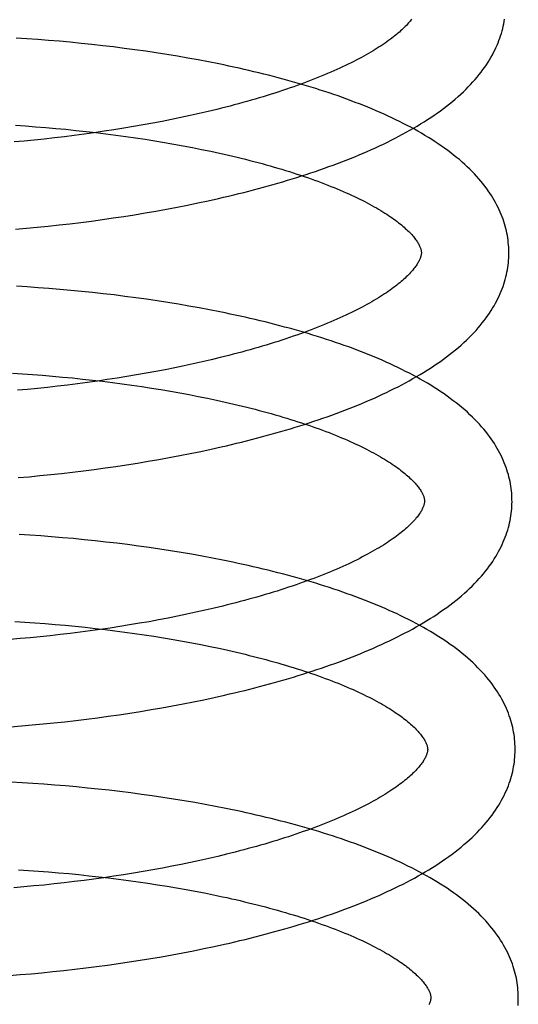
# Model space of a CAD drawing. Header units: inches. Extents: x 0 to 200, y 0 to 129.
# Tile 26 of 94: x 27.18 to 27.294, y 50.24 to 50.465. Entities that reach past the tile are written whole.
import ezdxf

# ---------------------------------------------------------------- set-up
doc = ezdxf.new("R2010")
doc.units = ezdxf.units.IN
doc.header["$LTSCALE"] = 11
doc.header["$MEASUREMENT"] = 0
doc.linetypes.add('HIDDEN', pattern=[0.2, 0.1, -0.1])
doc.layers.add('DEFAULT_2', color=8, linetype='HIDDEN')

msp = doc.modelspace()

# ---------------------------------------------------------------- linework, layer by layer
at = {"layer": 'DEFAULT_2', "color": 8, "linetype": 'HIDDEN'}
for p, q in [((27.18204, 50.46039), (27.17957, 50.46055)), ((27.18451, 50.46022), (27.18204, 50.46039)), ((27.18699, 50.46003), (27.18451, 50.46022)), ((27.18946, 50.45982), (27.18699, 50.46003)), ((27.19194, 50.45959), (27.18946, 50.45982)), ((27.19442, 50.45935), (27.19194, 50.45959)), ((27.19689, 50.45909), (27.19442, 50.45935)), ((27.19936, 50.45881), (27.19689, 50.45909)), ((27.20183, 50.45852), (27.19936, 50.45881)), ((27.20428, 50.45821), (27.20183, 50.45852)), ((27.20673, 50.45788), (27.20428, 50.45821)), ((27.20918, 50.45754), (27.20673, 50.45788)), ((27.21161, 50.45717), (27.20918, 50.45754)), ((27.21402, 50.45679), (27.21161, 50.45717)), ((27.21643, 50.4564), (27.21402, 50.45679)), ((27.21882, 50.45598), (27.21643, 50.4564)), ((27.22119, 50.45555), (27.21882, 50.45598)), ((27.22355, 50.4551), (27.22119, 50.45555)), ((27.21933, 50.44283), (27.21723, 50.44238)), ((27.22141, 50.4433), (27.21933, 50.44283)), ((27.22346, 50.44377), (27.22141, 50.4433)), ((27.22548, 50.44426), (27.22346, 50.44377)), ((27.17942, 50.44061), (27.18173, 50.44046)), ((27.18173, 50.44046), (27.18403, 50.44029)), ((27.20638, 50.4403), (27.20416, 50.43993)), ((27.20859, 50.44069), (27.20638, 50.4403)), ((27.21078, 50.44109), (27.20859, 50.44069)), ((27.21295, 50.44151), (27.21078, 50.44109)), ((27.2151, 50.44193), (27.21295, 50.44151)), ((27.21723, 50.44238), (27.2151, 50.44193)), ((27.18403, 50.44029), (27.18634, 50.4401)), ((27.18634, 50.4401), (27.18865, 50.4399)), ((27.18865, 50.4399), (27.19095, 50.43969)), ((27.19287, 50.43828), (27.19059, 50.438)), ((27.19095, 50.43969), (27.19325, 50.43945)), ((27.19515, 50.43858), (27.19287, 50.43828)), ((27.19325, 50.43945), (27.19554, 50.43921)), ((27.19741, 50.4389), (27.19515, 50.43858)), ((27.19554, 50.43921), (27.19782, 50.43895)), ((27.19967, 50.43923), (27.19741, 50.4389)), ((27.19782, 50.43895), (27.2001, 50.43867)), ((27.20192, 50.43957), (27.19967, 50.43923)), ((27.2001, 50.43867), (27.20236, 50.43838)), ((27.20416, 50.43993), (27.20192, 50.43957)), ((27.20236, 50.43838), (27.20462, 50.43807)), ((27.20462, 50.43807), (27.20685, 50.43775)), ((27.18142, 50.437), (27.17914, 50.43679)), ((27.18372, 50.43723), (27.18142, 50.437)), ((27.18601, 50.43747), (27.18372, 50.43723)), ((27.1883, 50.43772), (27.18601, 50.43747)), ((27.19059, 50.438), (27.1883, 50.43772)), ((27.20685, 50.43775), (27.20908, 50.43742)), ((27.20908, 50.43742), (27.21128, 50.43707)), ((27.21128, 50.43707), (27.21347, 50.4367)), ((27.21347, 50.4367), (27.21563, 50.43632)), ((27.21563, 50.43632), (27.21777, 50.43593)), ((27.21777, 50.43593), (27.21989, 50.43553)), ((27.21989, 50.43553), (27.22198, 50.43511)), ((27.21636, 50.42189), (27.21875, 50.42236)), ((27.21875, 50.42236), (27.22113, 50.42285)), ((27.22113, 50.42285), (27.22349, 50.42336)), ((27.22349, 50.42336), (27.22583, 50.42388)), ((27.20421, 50.41978), (27.20666, 50.42016)), ((27.20666, 50.42016), (27.2091, 50.42057)), ((27.2091, 50.42057), (27.21153, 50.42099)), ((27.21153, 50.42099), (27.21395, 50.42143)), ((27.21395, 50.42143), (27.21636, 50.42189)), ((27.18689, 50.41754), (27.18937, 50.41781)), ((27.18937, 50.41781), (27.19185, 50.41809)), ((27.19185, 50.41809), (27.19433, 50.4184)), ((27.19433, 50.4184), (27.19681, 50.41872)), ((27.19681, 50.41872), (27.19928, 50.41905)), ((27.19928, 50.41905), (27.20175, 50.41941)), ((27.20175, 50.41941), (27.20421, 50.41978)), ((27.17946, 50.41684), (27.18193, 50.41706)), ((27.18193, 50.41706), (27.18441, 50.41729)), ((27.18441, 50.41729), (27.18689, 50.41754)), ((27.18211, 50.40365), (27.17964, 50.4038)), ((27.1846, 50.40347), (27.18211, 50.40365)), ((27.18708, 50.40329), (27.1846, 50.40347)), ((27.18957, 50.40308), (27.18708, 50.40329)), ((27.19205, 50.40286), (27.18957, 50.40308)), ((27.19454, 50.40262), (27.19205, 50.40286)), ((27.19702, 50.40236), (27.19454, 50.40262)), ((27.1995, 50.40209), (27.19702, 50.40236)), ((27.20198, 50.4018), (27.1995, 50.40209)), ((27.20445, 50.40149), (27.20198, 50.4018)), ((27.20691, 50.40116), (27.20445, 50.40149)), ((27.20936, 50.40082), (27.20691, 50.40116)), ((27.2118, 50.40046), (27.20936, 50.40082)), ((27.21423, 50.40008), (27.2118, 50.40046)), ((27.21665, 50.39969), (27.21423, 50.40008)), ((27.21905, 50.39928), (27.21665, 50.39969)), ((27.22144, 50.39885), (27.21905, 50.39928)), ((27.22381, 50.3984), (27.22144, 50.39885)), ((27.22213, 50.38651), (27.22005, 50.38604)), ((27.22418, 50.38698), (27.22213, 50.38651)), ((27.2262, 50.38747), (27.22418, 50.38698)), ((27.2115, 50.3843), (27.20931, 50.3839)), ((27.21367, 50.38472), (27.2115, 50.3843)), ((27.21582, 50.38514), (27.21367, 50.38472)), ((27.21795, 50.38559), (27.21582, 50.38514)), ((27.22005, 50.38604), (27.21795, 50.38559)), ((27.1787, 50.38391), (27.18099, 50.38377)), ((27.18099, 50.38377), (27.18328, 50.38361)), ((27.18328, 50.38361), (27.18558, 50.38343)), ((27.18558, 50.38343), (27.18788, 50.38324)), ((27.18788, 50.38324), (27.19017, 50.38304)), ((27.19017, 50.38304), (27.19246, 50.38282)), ((27.19246, 50.38282), (27.19475, 50.38258)), ((27.19587, 50.38179), (27.19359, 50.38149)), ((27.19475, 50.38258), (27.19703, 50.38233)), ((27.19814, 50.38211), (27.19587, 50.38179)), ((27.19703, 50.38233), (27.1993, 50.38207)), ((27.2004, 50.38244), (27.19814, 50.38211)), ((27.1993, 50.38207), (27.20156, 50.38179)), ((27.20265, 50.38278), (27.2004, 50.38244)), ((27.20156, 50.38179), (27.20381, 50.38149)), ((27.20488, 50.38314), (27.20265, 50.38278)), ((27.2071, 50.38351), (27.20488, 50.38314)), ((27.20931, 50.3839), (27.2071, 50.38351)), ((27.18215, 50.38021), (27.17986, 50.38)), ((27.18444, 50.38044), (27.18215, 50.38021)), ((27.18673, 50.38068), (27.18444, 50.38044)), ((27.18902, 50.38093), (27.18673, 50.38068)), ((27.19131, 50.3812), (27.18902, 50.38093)), ((27.19359, 50.38149), (27.19131, 50.3812)), ((27.20381, 50.38149), (27.20605, 50.38118)), ((27.20605, 50.38118), (27.20827, 50.38086)), ((27.20827, 50.38086), (27.21048, 50.38052)), ((27.21048, 50.38052), (27.21267, 50.38017)), ((27.21267, 50.38017), (27.21484, 50.3798)), ((27.21484, 50.3798), (27.21699, 50.37942)), ((27.21699, 50.37942), (27.21911, 50.37903)), ((27.21911, 50.37903), (27.22121, 50.37862)), ((27.22121, 50.37862), (27.22329, 50.3782)), ((27.21938, 50.36555), (27.22176, 50.36604)), ((27.22176, 50.36604), (27.22412, 50.36655)), ((27.22412, 50.36655), (27.22647, 50.36707)), ((27.20728, 50.36336), (27.20972, 50.36376)), ((27.20972, 50.36376), (27.21216, 50.36418)), ((27.21216, 50.36418), (27.21458, 50.36462)), ((27.21458, 50.36462), (27.21699, 50.36508)), ((27.21699, 50.36508), (27.21938, 50.36555)), ((27.19246, 50.36129), (27.19494, 50.36159)), ((27.19494, 50.36159), (27.19742, 50.36191)), ((27.19742, 50.36191), (27.19989, 50.36225)), ((27.19989, 50.36225), (27.20236, 50.3626)), ((27.20236, 50.3626), (27.20482, 50.36297)), ((27.20482, 50.36297), (27.20728, 50.36336)), ((27.18006, 50.36004), (27.18253, 50.36025)), ((27.18253, 50.36025), (27.18501, 50.36049)), ((27.18501, 50.36049), (27.18749, 50.36074)), ((27.18749, 50.36074), (27.18997, 50.361)), ((27.18997, 50.361), (27.19246, 50.36129)), ((27.18271, 50.34686), (27.18023, 50.34702)), ((27.18519, 50.34669), (27.18271, 50.34686)), ((27.18768, 50.3465), (27.18519, 50.34669)), ((27.19017, 50.3463), (27.18768, 50.3465)), ((27.19265, 50.34608), (27.19017, 50.3463)), ((27.19514, 50.34584), (27.19265, 50.34608)), ((27.19763, 50.34558), (27.19514, 50.34584)), ((27.20011, 50.34531), (27.19763, 50.34558)), ((27.20259, 50.34502), (27.20011, 50.34531)), ((27.20506, 50.34471), (27.20259, 50.34502)), ((27.20752, 50.34439), (27.20506, 50.34471)), ((27.20998, 50.34404), (27.20752, 50.34439)), ((27.21242, 50.34369), (27.20998, 50.34404)), ((27.21486, 50.34331), (27.21242, 50.34369)), ((27.21727, 50.34291), (27.21486, 50.34331)), ((27.21968, 50.3425), (27.21727, 50.34291)), ((27.22207, 50.34207), (27.21968, 50.3425)), ((27.22444, 50.34163), (27.22207, 50.34207)), ((27.22482, 50.33017), (27.22276, 50.32969)), ((27.22684, 50.33066), (27.22482, 50.33017)), ((27.2143, 50.32791), (27.21213, 50.32749)), ((27.21645, 50.32834), (27.2143, 50.32791)), ((27.21858, 50.32878), (27.21645, 50.32834)), ((27.22068, 50.32923), (27.21858, 50.32878)), ((27.22276, 50.32969), (27.22068, 50.32923)), ((27.1793, 50.32713), (27.18159, 50.32698)), ((27.18159, 50.32698), (27.18388, 50.32682)), ((27.18388, 50.32682), (27.18618, 50.32665)), ((27.18618, 50.32665), (27.18847, 50.32646)), ((27.18847, 50.32646), (27.19077, 50.32626)), ((27.19077, 50.32626), (27.19306, 50.32604)), ((27.19306, 50.32604), (27.19534, 50.3258)), ((27.19534, 50.3258), (27.19762, 50.32555)), ((27.19762, 50.32555), (27.19989, 50.32529)), ((27.20103, 50.32563), (27.19877, 50.3253)), ((27.20328, 50.32598), (27.20103, 50.32563)), ((27.20552, 50.32633), (27.20328, 50.32598)), ((27.20774, 50.32671), (27.20552, 50.32633)), ((27.20995, 50.32709), (27.20774, 50.32671)), ((27.21213, 50.32749), (27.20995, 50.32709)), ((27.1805, 50.32321), (27.17822, 50.32301)), ((27.18279, 50.32341), (27.1805, 50.32321)), ((27.18508, 50.32364), (27.18279, 50.32341)), ((27.18737, 50.32388), (27.18508, 50.32364)), ((27.18966, 50.32413), (27.18737, 50.32388)), ((27.19195, 50.3244), (27.18966, 50.32413)), ((27.19423, 50.32469), (27.19195, 50.3244)), ((27.1965, 50.32499), (27.19423, 50.32469)), ((27.19877, 50.3253), (27.1965, 50.32499)), ((27.19989, 50.32529), (27.20216, 50.32501)), ((27.20216, 50.32501), (27.20441, 50.32472)), ((27.20441, 50.32472), (27.20664, 50.32441)), ((27.20664, 50.32441), (27.20887, 50.32408)), ((27.20887, 50.32408), (27.21107, 50.32375)), ((27.21107, 50.32375), (27.21326, 50.32339)), ((27.21326, 50.32339), (27.21543, 50.32303)), ((27.21543, 50.32303), (27.21758, 50.32265)), ((27.21758, 50.32265), (27.21971, 50.32226)), ((27.21971, 50.32226), (27.22181, 50.32185)), ((27.22181, 50.32185), (27.22389, 50.32143)), ((27.22249, 50.30925), (27.22486, 50.30976)), ((27.22486, 50.30976), (27.2272, 50.31028)), ((27.21289, 50.30739), (27.21531, 50.30783)), ((27.21531, 50.30783), (27.21772, 50.30829)), ((27.21772, 50.30829), (27.22012, 50.30876)), ((27.22012, 50.30876), (27.22249, 50.30925)), ((27.19815, 50.30512), (27.20062, 50.30546)), ((27.20062, 50.30546), (27.20309, 50.30581)), ((27.20309, 50.30581), (27.20556, 50.30618)), ((27.20556, 50.30618), (27.20801, 50.30657)), ((27.20801, 50.30657), (27.21046, 50.30697)), ((27.21046, 50.30697), (27.21289, 50.30739)), ((27.17832, 50.30305), (27.18079, 50.30325)), ((27.18079, 50.30325), (27.18326, 50.30346)), ((27.18326, 50.30346), (27.18574, 50.3037)), ((27.18574, 50.3037), (27.18822, 50.30395)), ((27.18822, 50.30395), (27.1907, 50.30422)), ((27.1907, 50.30422), (27.19319, 50.3045)), ((27.19319, 50.3045), (27.19567, 50.3048)), ((27.19567, 50.3048), (27.19815, 50.30512)), ((27.18094, 50.29023), (27.17846, 50.29036)), ((27.18342, 50.29007), (27.18094, 50.29023)), ((27.1859, 50.2899), (27.18342, 50.29007)), ((27.18839, 50.28971), (27.1859, 50.2899)), ((27.19087, 50.28951), (27.18839, 50.28971)), ((27.19336, 50.28929), (27.19087, 50.28951)), ((27.19585, 50.28905), (27.19336, 50.28929)), ((27.19834, 50.28879), (27.19585, 50.28905)), ((27.20082, 50.28852), (27.19834, 50.28879)), ((27.2033, 50.28823), (27.20082, 50.28852)), ((27.20577, 50.28792), (27.2033, 50.28823)), ((27.20823, 50.2876), (27.20577, 50.28792)), ((27.21069, 50.28726), (27.20823, 50.2876)), ((27.21313, 50.2869), (27.21069, 50.28726)), ((27.21556, 50.28652), (27.21313, 50.2869)), ((27.21798, 50.28612), (27.21556, 50.28652)), ((27.22039, 50.28571), (27.21798, 50.28612)), ((27.22278, 50.28528), (27.22039, 50.28571)), ((27.22515, 50.28484), (27.22278, 50.28528)), ((27.22768, 50.2739), (27.22566, 50.27341)), ((27.2173, 50.27157), (27.21516, 50.27114)), ((27.21943, 50.27201), (27.2173, 50.27157)), ((27.22153, 50.27247), (27.21943, 50.27201)), ((27.22361, 50.27293), (27.22153, 50.27247)), ((27.22566, 50.27341), (27.22361, 50.27293)), ((27.1801, 50.27033), (27.18239, 50.27019)), ((27.18239, 50.27019), (27.18469, 50.27003)), ((27.18469, 50.27003), (27.18699, 50.26985)), ((27.18699, 50.26985), (27.18928, 50.26966)), ((27.18928, 50.26966), (27.19158, 50.26946)), ((27.19158, 50.26946), (27.19387, 50.26924)), ((27.19387, 50.26924), (27.19616, 50.269)), ((27.20414, 50.26921), (27.20189, 50.26886)), ((27.20637, 50.26957), (27.20414, 50.26921)), ((27.20859, 50.26994), (27.20637, 50.26957)), ((27.2108, 50.27033), (27.20859, 50.26994)), ((27.21299, 50.27073), (27.2108, 50.27033)), ((27.21516, 50.27114), (27.21299, 50.27073)), ((27.18823, 50.2671), (27.18594, 50.26686)), ((27.19052, 50.26736), (27.18823, 50.2671)), ((27.1928, 50.26763), (27.19052, 50.26736)), ((27.19509, 50.26792), (27.1928, 50.26763)), ((27.19736, 50.26822), (27.19509, 50.26792)), ((27.19616, 50.269), (27.19844, 50.26875)), ((27.19963, 50.26853), (27.19736, 50.26822)), ((27.19844, 50.26875), (27.20071, 50.26849)), ((27.20189, 50.26886), (27.19963, 50.26853)), ((27.20071, 50.26849), (27.20297, 50.26821)), ((27.20297, 50.26821), (27.20522, 50.26791)), ((27.20522, 50.26791), (27.20746, 50.2676)), ((27.20746, 50.2676), (27.20968, 50.26728)), ((27.20968, 50.26728), (27.21189, 50.26694)), ((27.21189, 50.26694), (27.21408, 50.26659)), ((27.18136, 50.26643), (27.17907, 50.26623)), ((27.18365, 50.26664), (27.18136, 50.26643)), ((27.18594, 50.26686), (27.18365, 50.26664)), ((27.21408, 50.26659), (27.21625, 50.26622)), ((27.21625, 50.26622), (27.2184, 50.26584)), ((27.2184, 50.26584), (27.22053, 50.26545)), ((27.22053, 50.26545), (27.22263, 50.26504)), ((27.22263, 50.26504), (27.2247, 50.26462)), ((27.21525, 50.2509), (27.21768, 50.25135)), ((27.21768, 50.25135), (27.22009, 50.25182)), ((27.22009, 50.25182), (27.22249, 50.25231)), ((27.22249, 50.25231), (27.22487, 50.25281)), ((27.22487, 50.25281), (27.22723, 50.25333)), ((27.20045, 50.24854), (27.20294, 50.24889)), ((27.20294, 50.24889), (27.20542, 50.24926)), ((27.20542, 50.24926), (27.20789, 50.24964)), ((27.20789, 50.24964), (27.21035, 50.25004)), ((27.21035, 50.25004), (27.21281, 50.25046)), ((27.21281, 50.25046), (27.21525, 50.2509)), ((27.18299, 50.24658), (27.18548, 50.24681)), ((27.18548, 50.24681), (27.18798, 50.24706)), ((27.18798, 50.24706), (27.19047, 50.24732)), ((27.19047, 50.24732), (27.19297, 50.2476)), ((27.19297, 50.2476), (27.19547, 50.2479)), ((27.19547, 50.2479), (27.19796, 50.24821)), ((27.19796, 50.24821), (27.20045, 50.24854)), ((27.17802, 50.24618), (27.1805, 50.24637)), ((27.1805, 50.24637), (27.18299, 50.24658))]:
    msp.add_line(p, q, dxfattribs=at)
for points in [[(27.26997, 50.46485), (27.2698, 50.46463), (27.26962, 50.46441), (27.26943, 50.46418), (27.26922, 50.46395), (27.26901, 50.46371), (27.26878, 50.46347), (27.26854, 50.46322), (27.26829, 50.46297), (27.26803, 50.46271), (27.26776, 50.46245), (27.26747, 50.46219), (27.26717, 50.46193), (27.26686, 50.46166), (27.26654, 50.46139), (27.2662, 50.46111), (27.26585, 50.46083), (27.26549, 50.46055), (27.26512, 50.46027), (27.26473, 50.45998), (27.26433, 50.4597), (27.26392, 50.45941), (27.26349, 50.45911), (27.26305, 50.45882), (27.26259, 50.45852), (27.26213, 50.45823), (27.26165, 50.45793), (27.26116, 50.45763), (27.26065, 50.45732), (27.26013, 50.45702), (27.2596, 50.45672), (27.25905, 50.45641), (27.25849, 50.45611), (27.25792, 50.4558), (27.25733, 50.45549), (27.25673, 50.45519), (27.25612, 50.45488), (27.2555, 50.45457), (27.25486, 50.45426), (27.25421, 50.45396), (27.25355, 50.45365), (27.25287, 50.45334), (27.25219, 50.45304), (27.25149, 50.45273), (27.25078, 50.45242), (27.25005, 50.45212), (27.24932, 50.45182), (27.24857, 50.45151), (27.24781, 50.45121), (27.24704, 50.45091), (27.24626, 50.45061), (27.24547, 50.45032), (27.24466, 50.45002), (27.24385, 50.44973), (27.24302, 50.44943), (27.24218, 50.44914), (27.24134, 50.44885), (27.24048, 50.44856), (27.23961, 50.44828), (27.23873, 50.44799), (27.23784, 50.44771), (27.23695, 50.44743), (27.23604, 50.44715), (27.23512, 50.44688), (27.2342, 50.44661), (27.23326, 50.44634), (27.23232, 50.44607), (27.23137, 50.4458), (27.23041, 50.44554), (27.22944, 50.44528), (27.22846, 50.44502), (27.22747, 50.44477), (27.22648, 50.44451), (27.22548, 50.44426)], [(27.22583, 50.42388), (27.22699, 50.42415), (27.22815, 50.42442), (27.2293, 50.4247), (27.23045, 50.42498), (27.23159, 50.42527), (27.23273, 50.42556), (27.23386, 50.42585), (27.23499, 50.42615), (27.2361, 50.42645), (27.23722, 50.42676), (27.23832, 50.42707), (27.23942, 50.42739), (27.24051, 50.42771), (27.2416, 50.42803), (27.24268, 50.42836), (27.24375, 50.42869), (27.24482, 50.42903), (27.24588, 50.42937), (27.24693, 50.42972), (27.24797, 50.43007), (27.249, 50.43042), (27.25003, 50.43078), (27.25105, 50.43115), (27.25206, 50.43152), (27.25306, 50.43189), (27.25406, 50.43227), (27.25505, 50.43265), (27.25602, 50.43304), (27.257, 50.43343), (27.25796, 50.43383), (27.25891, 50.43424), (27.25985, 50.43464), (27.26079, 50.43506), (27.26171, 50.43547), (27.26263, 50.4359), (27.26354, 50.43633), (27.26443, 50.43676), (27.26532, 50.4372), (27.26619, 50.43764), (27.26706, 50.43809), (27.26792, 50.43855), (27.26876, 50.43901), (27.2696, 50.43948), (27.27042, 50.43995), (27.27123, 50.44043), (27.27203, 50.44091), (27.27282, 50.4414), (27.2736, 50.4419), (27.27436, 50.4424), (27.27511, 50.44291), (27.27585, 50.44342), (27.27657, 50.44394), (27.27728, 50.44447), (27.27798, 50.445), (27.27866, 50.44553), (27.27932, 50.44607), (27.27996, 50.44662), (27.28059, 50.44716), (27.2812, 50.44772), (27.2818, 50.44827), (27.28237, 50.44883), (27.28293, 50.44939), (27.28347, 50.44995), (27.28399, 50.45052), (27.28449, 50.45108), (27.28497, 50.45165), (27.28543, 50.45221), (27.28587, 50.45278), (27.28629, 50.45334), (27.28669, 50.45391), (27.28708, 50.45447), (27.28744, 50.45503), (27.28779, 50.45559), (27.28812, 50.45615), (27.28843, 50.4567), (27.28872, 50.45726), (27.289, 50.45781), (27.28926, 50.45836), (27.28951, 50.45891), (27.28973, 50.45946), (27.28995, 50.46001), (27.29015, 50.46055), (27.29033, 50.4611), (27.2905, 50.46164), (27.29066, 50.46218), (27.2908, 50.46272), (27.29093, 50.46326), (27.29104, 50.4638), (27.29114, 50.46434), (27.29123, 50.46488)], [(27.2922, 50.41175), (27.29219, 50.4122), (27.29217, 50.41273), (27.29213, 50.41326), (27.29208, 50.4138), (27.29202, 50.41433), (27.29195, 50.41486), (27.29186, 50.41539), (27.29176, 50.41593), (27.29164, 50.41646), (27.29152, 50.417), (27.29138, 50.41753), (27.29122, 50.41807), (27.29105, 50.4186), (27.29087, 50.41914), (27.29068, 50.41967), (27.29046, 50.42021), (27.29024, 50.42075), (27.29, 50.42129), (27.28974, 50.42183), (27.28947, 50.42237), (27.28918, 50.42292), (27.28887, 50.42346), (27.28855, 50.42401), (27.28821, 50.42456), (27.28785, 50.4251), (27.28748, 50.42565), (27.28708, 50.4262), (27.28667, 50.42675), (27.28624, 50.4273), (27.28579, 50.42785), (27.28532, 50.4284), (27.28483, 50.42895), (27.28432, 50.4295), (27.2838, 50.43005), (27.28325, 50.43059), (27.28269, 50.43113), (27.28211, 50.43167), (27.2815, 50.43221), (27.28089, 50.43275), (27.28025, 50.43328), (27.27959, 50.4338), (27.27892, 50.43432), (27.27824, 50.43484), (27.27753, 50.43535), (27.27681, 50.43586), (27.27608, 50.43636), (27.27534, 50.43686), (27.27458, 50.43735), (27.27381, 50.43783), (27.27302, 50.43831), (27.27223, 50.43878), (27.27142, 50.43924), (27.2706, 50.4397), (27.26977, 50.44015), (27.26893, 50.44059), (27.26808, 50.44103), (27.26722, 50.44146), (27.26635, 50.44189), (27.26547, 50.44231), (27.26458, 50.44273), (27.26367, 50.44314), (27.26276, 50.44355), (27.26184, 50.44395), (27.26091, 50.44434), (27.25998, 50.44473), (27.25903, 50.44511), (27.25807, 50.44549), (27.25711, 50.44586), (27.25613, 50.44623), (27.25515, 50.4466), (27.25416, 50.44695), (27.25316, 50.44731), (27.25216, 50.44765), (27.25114, 50.448), (27.25012, 50.44834), (27.24909, 50.44867), (27.24805, 50.449), (27.24701, 50.44932), (27.24596, 50.44964), (27.2449, 50.44996), (27.24383, 50.45027), (27.24276, 50.45058), (27.24168, 50.45088), (27.24059, 50.45118), (27.23949, 50.45147), (27.23839, 50.45176), (27.23729, 50.45204), (27.23617, 50.45232), (27.23505, 50.45259), (27.23393, 50.45287), (27.2328, 50.45313), (27.23166, 50.45339), (27.23052, 50.45365), (27.22937, 50.4539), (27.22822, 50.45415), (27.22706, 50.4544), (27.22589, 50.45464), (27.22355, 50.4551)], [(27.22198, 50.43511), (27.22405, 50.43468), (27.22507, 50.43446), (27.22608, 50.43424), (27.22709, 50.43401), (27.22809, 50.43378), (27.22908, 50.43355), (27.23007, 50.43331), (27.23104, 50.43307), (27.23201, 50.43283), (27.23297, 50.43259), (27.23392, 50.43234), (27.23486, 50.43209), (27.23579, 50.43184), (27.23671, 50.43159), (27.23762, 50.43133), (27.23853, 50.43107), (27.23942, 50.43081), (27.2403, 50.43055), (27.24118, 50.43028), (27.24204, 50.43001), (27.24289, 50.42974), (27.24373, 50.42947), (27.24456, 50.42919), (27.24538, 50.42892), (27.24619, 50.42864), (27.24699, 50.42836), (27.24778, 50.42808), (27.24855, 50.4278), (27.24932, 50.42751), (27.25007, 50.42723), (27.2508, 50.42694), (27.25153, 50.42665), (27.25224, 50.42637), (27.25295, 50.42608), (27.25364, 50.42579), (27.25431, 50.42549), (27.25498, 50.4252), (27.25563, 50.42491), (27.25627, 50.42462), (27.2569, 50.42432), (27.25751, 50.42403), (27.25811, 50.42374), (27.2587, 50.42345), (27.25927, 50.42315), (27.25983, 50.42286), (27.26038, 50.42257), (27.26092, 50.42228), (27.26144, 50.42199), (27.26195, 50.4217), (27.26244, 50.42141), (27.26292, 50.42112), (27.26339, 50.42083), (27.26384, 50.42055), (27.26428, 50.42026), (27.26471, 50.41998), (27.26512, 50.4197), (27.26552, 50.41943), (27.26591, 50.41915), (27.26628, 50.41888), (27.26664, 50.41861), (27.26699, 50.41834), (27.26733, 50.41807), (27.26765, 50.41781), (27.26796, 50.41755), (27.26826, 50.41729), (27.26854, 50.41704), (27.26881, 50.41679), (27.26907, 50.41654), (27.26932, 50.4163), (27.26956, 50.41606), (27.26978, 50.41583), (27.26999, 50.4156), (27.27019, 50.41538), (27.27038, 50.41515), (27.27056, 50.41494), (27.27073, 50.41472), (27.27089, 50.41451), (27.27104, 50.41431), (27.27117, 50.41411), (27.2713, 50.41392), (27.27142, 50.41373), (27.27153, 50.41354), (27.27164, 50.41335), (27.27173, 50.41317), (27.27181, 50.413), (27.27189, 50.41283), (27.27195, 50.41267), (27.27201, 50.41251), (27.27206, 50.41236), (27.2721, 50.41222), (27.27213, 50.41209), (27.27216, 50.41196), (27.27218, 50.41184), (27.27219, 50.41172), (27.2722, 50.4116), (27.27221, 50.41149)], [(27.27221, 50.41149), (27.2722, 50.41139), (27.2722, 50.41127), (27.27219, 50.41116), (27.27217, 50.41104), (27.27215, 50.41091), (27.27212, 50.41078), (27.27209, 50.41064), (27.27204, 50.41049), (27.27199, 50.41034), (27.27193, 50.41018), (27.27187, 50.41002), (27.27179, 50.40984), (27.2717, 50.40966), (27.27161, 50.40948), (27.2715, 50.40929), (27.27139, 50.40909), (27.27127, 50.4089), (27.27114, 50.40869), (27.271, 50.40849), (27.27085, 50.40828), (27.27069, 50.40806), (27.27052, 50.40784), (27.27034, 50.40762), (27.27015, 50.40739), (27.26994, 50.40715), (27.26973, 50.40692), (27.2695, 50.40667), (27.26926, 50.40643), (27.26901, 50.40618), (27.26875, 50.40592), (27.26848, 50.40566), (27.26819, 50.4054), (27.2679, 50.40514), (27.26759, 50.40487), (27.26726, 50.4046), (27.26693, 50.40432), (27.26658, 50.40405), (27.26622, 50.40376), (27.26584, 50.40348), (27.26545, 50.40319), (27.26505, 50.40291), (27.26464, 50.40261), (27.26421, 50.40232), (27.26377, 50.40203), (27.26332, 50.40173), (27.26285, 50.40143), (27.26237, 50.40114), (27.26188, 50.40084), (27.26137, 50.40053), (27.26085, 50.40023), (27.26032, 50.39993), (27.25977, 50.39962), (27.25921, 50.39932), (27.25864, 50.39901), (27.25805, 50.3987), (27.25745, 50.39839), (27.25684, 50.39809), (27.25622, 50.39778), (27.25558, 50.39747), (27.25493, 50.39716), (27.25427, 50.39686), (27.2536, 50.39655), (27.25291, 50.39624), (27.25221, 50.39594), (27.2515, 50.39563), (27.25078, 50.39533), (27.25004, 50.39503), (27.24929, 50.39473), (27.24853, 50.39442), (27.24776, 50.39412), (27.24698, 50.39382), (27.24619, 50.39353), (27.24538, 50.39323), (27.24457, 50.39294), (27.24374, 50.39264), (27.24291, 50.39235), (27.24206, 50.39206), (27.2412, 50.39177), (27.24033, 50.39149), (27.23945, 50.3912), (27.23857, 50.39092), (27.23767, 50.39064), (27.23676, 50.39036), (27.23585, 50.39009), (27.23492, 50.38982), (27.23399, 50.38955), (27.23304, 50.38928), (27.23209, 50.38901), (27.23113, 50.38875), (27.23016, 50.38849), (27.22918, 50.38823), (27.2282, 50.38798), (27.2272, 50.38772), (27.2262, 50.38747)], [(27.22647, 50.36707), (27.22763, 50.36734), (27.22879, 50.36761), (27.22994, 50.36789), (27.23109, 50.36817), (27.23224, 50.36845), (27.23337, 50.36874), (27.23451, 50.36904), (27.23563, 50.36934), (27.23675, 50.36964), (27.23787, 50.36995), (27.23897, 50.37026), (27.24007, 50.37057), (27.24117, 50.37089), (27.24226, 50.37122), (27.24334, 50.37155), (27.24441, 50.37188), (27.24548, 50.37222), (27.24653, 50.37256), (27.24759, 50.37291), (27.24863, 50.37326), (27.24967, 50.37361), (27.25069, 50.37397), (27.25171, 50.37434), (27.25273, 50.37471), (27.25373, 50.37508), (27.25473, 50.37546), (27.25572, 50.37584), (27.2567, 50.37623), (27.25767, 50.37662), (27.25863, 50.37702), (27.25958, 50.37742), (27.26053, 50.37783), (27.26146, 50.37824), (27.26239, 50.37866), (27.26331, 50.37909), (27.26421, 50.37951), (27.26511, 50.37995), (27.266, 50.38039), (27.26688, 50.38083), (27.26774, 50.38128), (27.2686, 50.38174), (27.26945, 50.3822), (27.27028, 50.38267), (27.27111, 50.38314), (27.27192, 50.38362), (27.27272, 50.3841), (27.27351, 50.38459), (27.27429, 50.38509), (27.27506, 50.38559), (27.27581, 50.3861), (27.27655, 50.38661), (27.27727, 50.38713), (27.27798, 50.38766), (27.27867, 50.38819), (27.27935, 50.38872), (27.28002, 50.38926), (27.28066, 50.38981), (27.28129, 50.39036), (27.28191, 50.39091), (27.2825, 50.39147), (27.28308, 50.39202), (27.28364, 50.39259), (27.28418, 50.39315), (27.2847, 50.39371), (27.2852, 50.39428), (27.28568, 50.39484), (27.28614, 50.39541), (27.28658, 50.39598), (27.287, 50.39654), (27.2874, 50.3971), (27.28779, 50.39767), (27.28815, 50.39823), (27.2885, 50.39879), (27.28883, 50.39935), (27.28914, 50.3999), (27.28944, 50.40046), (27.28972, 50.40101), (27.28998, 50.40156), (27.29022, 50.40211), (27.29045, 50.40266), (27.29067, 50.40321), (27.29087, 50.40375), (27.29105, 50.4043), (27.29122, 50.40484), (27.29138, 50.40538), (27.29152, 50.40593), (27.29165, 50.40647), (27.29176, 50.40701), (27.29186, 50.40754), (27.29195, 50.40808), (27.29203, 50.40862), (27.29209, 50.40916), (27.29214, 50.40969), (27.29217, 50.41023), (27.29219, 50.41077), (27.29221, 50.4113), (27.2922, 50.41175)], [(27.29292, 50.35496), (27.29291, 50.35541), (27.29289, 50.35594), (27.29285, 50.35648), (27.2928, 50.35701), (27.29274, 50.35755), (27.29267, 50.35808), (27.29258, 50.35862), (27.29248, 50.35915), (27.29236, 50.35969), (27.29223, 50.36023), (27.29209, 50.36076), (27.29193, 50.3613), (27.29177, 50.36184), (27.29158, 50.36238), (27.29138, 50.36291), (27.29117, 50.36345), (27.29094, 50.36399), (27.2907, 50.36454), (27.29044, 50.36508), (27.29017, 50.36562), (27.28987, 50.36617), (27.28957, 50.36672), (27.28924, 50.36726), (27.2889, 50.36781), (27.28854, 50.36836), (27.28816, 50.36892), (27.28776, 50.36947), (27.28734, 50.37002), (27.28691, 50.37057), (27.28645, 50.37113), (27.28598, 50.37168), (27.28548, 50.37223), (27.28497, 50.37279), (27.28444, 50.37334), (27.28388, 50.37389), (27.28331, 50.37443), (27.28272, 50.37498), (27.28212, 50.37552), (27.28149, 50.37605), (27.28085, 50.37658), (27.28019, 50.37711), (27.27951, 50.37763), (27.27882, 50.37815), (27.27811, 50.37866), (27.27739, 50.37917), (27.27665, 50.37967), (27.2759, 50.38017), (27.27514, 50.38065), (27.27436, 50.38114), (27.27358, 50.38161), (27.27277, 50.38208), (27.27196, 50.38255), (27.27114, 50.38301), (27.2703, 50.38346), (27.26946, 50.3839), (27.2686, 50.38434), (27.26773, 50.38478), (27.26686, 50.3852), (27.26597, 50.38563), (27.26507, 50.38604), (27.26416, 50.38645), (27.26325, 50.38686), (27.26232, 50.38726), (27.26139, 50.38765), (27.26044, 50.38804), (27.25949, 50.38842), (27.25853, 50.3888), (27.25755, 50.38918), (27.25658, 50.38954), (27.25559, 50.38991), (27.25459, 50.39027), (27.25359, 50.39062), (27.25257, 50.39097), (27.25155, 50.39131), (27.25053, 50.39165), (27.24949, 50.39198), (27.24845, 50.39231), (27.2474, 50.39264), (27.24634, 50.39296), (27.24527, 50.39327), (27.2442, 50.39358), (27.24312, 50.39389), (27.24203, 50.39419), (27.24094, 50.39448), (27.23984, 50.39478), (27.23873, 50.39506), (27.23762, 50.39535), (27.2365, 50.39563), (27.23537, 50.3959), (27.23424, 50.39617), (27.2331, 50.39644), (27.23196, 50.3967), (27.23081, 50.39695), (27.22966, 50.39721), (27.2285, 50.39745), (27.22733, 50.3977), (27.22616, 50.39794), (27.22381, 50.3984)], [(27.22329, 50.3782), (27.22534, 50.37777), (27.22635, 50.37755), (27.22736, 50.37732), (27.22835, 50.37709), (27.22934, 50.37686), (27.23033, 50.37663), (27.2313, 50.3764), (27.23227, 50.37616), (27.23323, 50.37592), (27.23418, 50.37567), (27.23512, 50.37542), (27.23605, 50.37518), (27.23697, 50.37492), (27.23789, 50.37467), (27.23879, 50.37441), (27.23968, 50.37415), (27.24057, 50.37389), (27.24144, 50.37363), (27.24231, 50.37336), (27.24316, 50.37309), (27.244, 50.37282), (27.24484, 50.37255), (27.24566, 50.37228), (27.24647, 50.372), (27.24727, 50.37172), (27.24806, 50.37145), (27.24884, 50.37116), (27.2496, 50.37088), (27.25036, 50.3706), (27.2511, 50.37032), (27.25183, 50.37003), (27.25255, 50.36974), (27.25325, 50.36946), (27.25395, 50.36917), (27.25463, 50.36888), (27.2553, 50.36859), (27.25596, 50.3683), (27.2566, 50.36801), (27.25723, 50.36771), (27.25785, 50.36742), (27.25846, 50.36713), (27.25905, 50.36684), (27.25963, 50.36655), (27.2602, 50.36625), (27.26075, 50.36596), (27.26129, 50.36567), (27.26182, 50.36538), (27.26233, 50.36509), (27.26283, 50.36481), (27.26332, 50.36452), (27.26379, 50.36424), (27.26425, 50.36395), (27.2647, 50.36367), (27.26514, 50.36339), (27.26556, 50.36311), (27.26596, 50.36283), (27.26636, 50.36255), (27.26674, 50.36228), (27.26711, 50.36201), (27.26747, 50.36174), (27.26781, 50.36147), (27.26814, 50.36121), (27.26846, 50.36095), (27.26876, 50.36069), (27.26905, 50.36044), (27.26933, 50.36019), (27.2696, 50.35994), (27.26986, 50.35969), (27.2701, 50.35945), (27.27033, 50.35922), (27.27055, 50.35898), (27.27076, 50.35876), (27.27096, 50.35853), (27.27115, 50.35831), (27.27132, 50.3581), (27.27149, 50.35789), (27.27164, 50.35768), (27.27179, 50.35748), (27.27192, 50.35728), (27.27205, 50.35708), (27.27217, 50.35689), (27.27228, 50.35671), (27.27238, 50.35652), (27.27247, 50.35635), (27.27255, 50.35617), (27.27262, 50.35601), (27.27268, 50.35585), (27.27274, 50.3557), (27.27278, 50.35555), (27.27282, 50.35542), (27.27286, 50.35529), (27.27288, 50.35516), (27.2729, 50.35504), (27.27291, 50.35492), (27.27292, 50.35481), (27.27293, 50.3547)], [(27.2272, 50.31028), (27.22836, 50.31055), (27.22952, 50.31082), (27.23068, 50.3111), (27.23183, 50.31138), (27.23297, 50.31167), (27.23411, 50.31196), (27.23524, 50.31225), (27.23636, 50.31255), (27.23748, 50.31285), (27.2386, 50.31316), (27.23971, 50.31347), (27.24081, 50.31379), (27.2419, 50.31411), (27.24299, 50.31443), (27.24407, 50.31476), (27.24514, 50.31509), (27.24621, 50.31543), (27.24727, 50.31577), (27.24832, 50.31612), (27.24936, 50.31647), (27.2504, 50.31683), (27.25143, 50.31719), (27.25245, 50.31755), (27.25346, 50.31792), (27.25446, 50.31829), (27.25546, 50.31867), (27.25645, 50.31906), (27.25743, 50.31944), (27.2584, 50.31984), (27.25936, 50.32023), (27.26032, 50.32064), (27.26126, 50.32105), (27.2622, 50.32146), (27.26312, 50.32188), (27.26404, 50.3223), (27.26495, 50.32273), (27.26584, 50.32316), (27.26673, 50.3236), (27.26761, 50.32405), (27.26848, 50.3245), (27.26933, 50.32495), (27.27018, 50.32541), (27.27101, 50.32588), (27.27184, 50.32635), (27.27265, 50.32683), (27.27345, 50.32732), (27.27425, 50.32781), (27.27503, 50.32831), (27.27579, 50.32881), (27.27654, 50.32932), (27.27728, 50.32984), (27.27801, 50.33036), (27.27872, 50.33088), (27.27941, 50.33141), (27.28009, 50.33195), (27.28075, 50.33248), (27.2814, 50.33303), (27.28203, 50.33358), (27.28264, 50.33413), (27.28323, 50.33469), (27.28381, 50.33524), (27.28437, 50.3358), (27.2849, 50.33637), (27.28542, 50.33693), (27.28592, 50.33749), (27.2864, 50.33806), (27.28686, 50.33862), (27.2873, 50.33919), (27.28772, 50.33975), (27.28813, 50.34032), (27.28851, 50.34088), (27.28888, 50.34144), (27.28922, 50.342), (27.28955, 50.34256), (27.28986, 50.34311), (27.29016, 50.34367), (27.29044, 50.34422), (27.2907, 50.34477), (27.29094, 50.34532), (27.29117, 50.34587), (27.29139, 50.34642), (27.29159, 50.34696), (27.29177, 50.34751), (27.29194, 50.34805), (27.2921, 50.34859), (27.29224, 50.34913), (27.29237, 50.34967), (27.29248, 50.35021), (27.29258, 50.35075), (27.29267, 50.35129), (27.29275, 50.35183), (27.29281, 50.35237), (27.29286, 50.3529), (27.29289, 50.35344), (27.29292, 50.35398), (27.29293, 50.35451), (27.29292, 50.35496)], [(27.27293, 50.3547), (27.27292, 50.3546), (27.27292, 50.35448), (27.27291, 50.35436), (27.27289, 50.35424), (27.27287, 50.35411), (27.27284, 50.35398), (27.2728, 50.35383), (27.27276, 50.35368), (27.27271, 50.35353), (27.27264, 50.35337), (27.27257, 50.3532), (27.2725, 50.35302), (27.27241, 50.35284), (27.27231, 50.35265), (27.27221, 50.35247), (27.27209, 50.35227), (27.27197, 50.35208), (27.27184, 50.35187), (27.2717, 50.35167), (27.27155, 50.35146), (27.27139, 50.35124), (27.27121, 50.35102), (27.27103, 50.3508), (27.27084, 50.35057), (27.27064, 50.35033), (27.27042, 50.3501), (27.27019, 50.34985), (27.26996, 50.34961), (27.2697, 50.34936), (27.26944, 50.3491), (27.26917, 50.34884), (27.26888, 50.34858), (27.26858, 50.34831), (27.26827, 50.34805), (27.26794, 50.34778), (27.26761, 50.3475), (27.26726, 50.34722), (27.2669, 50.34694), (27.26652, 50.34666), (27.26613, 50.34637), (27.26573, 50.34608), (27.26531, 50.34579), (27.26488, 50.3455), (27.26444, 50.34521), (27.26399, 50.34491), (27.26352, 50.34461), (27.26304, 50.34431), (27.26255, 50.34401), (27.26204, 50.34371), (27.26152, 50.34341), (27.26098, 50.3431), (27.26043, 50.3428), (27.25987, 50.34249), (27.2593, 50.34219), (27.25871, 50.34188), (27.25811, 50.34157), (27.2575, 50.34126), (27.25687, 50.34096), (27.25624, 50.34065), (27.25559, 50.34034), (27.25492, 50.34004), (27.25425, 50.33973), (27.25356, 50.33942), (27.25286, 50.33912), (27.25215, 50.33881), (27.25142, 50.33851), (27.25069, 50.33821), (27.24994, 50.3379), (27.24918, 50.3376), (27.24841, 50.3373), (27.24763, 50.337), (27.24683, 50.33671), (27.24603, 50.33641), (27.24521, 50.33612), (27.24438, 50.33582), (27.24355, 50.33553), (27.2427, 50.33524), (27.24184, 50.33496), (27.24097, 50.33467), (27.24009, 50.33439), (27.23921, 50.3341), (27.23831, 50.33383), (27.2374, 50.33355), (27.23648, 50.33327), (27.23556, 50.333), (27.23462, 50.33273), (27.23368, 50.33246), (27.23273, 50.3322), (27.23176, 50.33193), (27.2308, 50.33167), (27.22982, 50.33142), (27.22883, 50.33116), (27.22784, 50.33091), (27.22684, 50.33066)], [(27.29364, 50.29817), (27.29363, 50.29862), (27.29361, 50.29915), (27.29357, 50.29969), (27.29352, 50.30022), (27.29346, 50.30076), (27.29339, 50.30129), (27.2933, 50.30183), (27.2932, 50.30237), (27.29308, 50.3029), (27.29295, 50.30344), (27.29281, 50.30398), (27.29265, 50.30451), (27.29248, 50.30505), (27.2923, 50.30559), (27.2921, 50.30613), (27.29189, 50.30667), (27.29166, 50.30721), (27.29142, 50.30775), (27.29116, 50.3083), (27.29088, 50.30884), (27.29059, 50.30939), (27.29028, 50.30994), (27.28995, 50.31048), (27.28961, 50.31103), (27.28925, 50.31159), (27.28887, 50.31214), (27.28847, 50.31269), (27.28805, 50.31324), (27.28761, 50.3138), (27.28716, 50.31435), (27.28668, 50.31491), (27.28619, 50.31546), (27.28568, 50.31601), (27.28514, 50.31656), (27.28459, 50.31711), (27.28402, 50.31765), (27.28343, 50.3182), (27.28282, 50.31874), (27.28219, 50.31928), (27.28155, 50.31981), (27.28089, 50.32034), (27.28021, 50.32086), (27.27952, 50.32138), (27.27881, 50.32189), (27.27809, 50.3224), (27.27735, 50.3229), (27.2766, 50.32339), (27.27584, 50.32388), (27.27506, 50.32436), (27.27427, 50.32484), (27.27347, 50.32531), (27.27266, 50.32577), (27.27183, 50.32623), (27.271, 50.32668), (27.27015, 50.32713), (27.26929, 50.32757), (27.26842, 50.328), (27.26754, 50.32843), (27.26666, 50.32885), (27.26576, 50.32927), (27.26485, 50.32968), (27.26393, 50.33008), (27.263, 50.33048), (27.26207, 50.33088), (27.26112, 50.33127), (27.26017, 50.33165), (27.2592, 50.33203), (27.25823, 50.3324), (27.25725, 50.33277), (27.25626, 50.33313), (27.25526, 50.33349), (27.25426, 50.33384), (27.25325, 50.33419), (27.25222, 50.33454), (27.25119, 50.33487), (27.25016, 50.33521), (27.24911, 50.33554), (27.24806, 50.33586), (27.247, 50.33618), (27.24593, 50.3365), (27.24486, 50.33681), (27.24378, 50.33711), (27.24269, 50.33741), (27.24159, 50.33771), (27.24049, 50.338), (27.23938, 50.33829), (27.23827, 50.33857), (27.23715, 50.33885), (27.23602, 50.33913), (27.23489, 50.3394), (27.23375, 50.33966), (27.2326, 50.33992), (27.23145, 50.34018), (27.2303, 50.34043), (27.22914, 50.34068), (27.22797, 50.34092), (27.2268, 50.34116), (27.22444, 50.34163)], [(27.22389, 50.32143), (27.22594, 50.321), (27.22695, 50.32078), (27.22796, 50.32056), (27.22896, 50.32033), (27.22995, 50.3201), (27.23093, 50.31987), (27.23191, 50.31963), (27.23287, 50.31939), (27.23383, 50.31915), (27.23478, 50.31891), (27.23573, 50.31866), (27.23666, 50.31841), (27.23758, 50.31816), (27.2385, 50.31791), (27.2394, 50.31765), (27.2403, 50.31739), (27.24118, 50.31713), (27.24206, 50.31687), (27.24292, 50.3166), (27.24378, 50.31634), (27.24462, 50.31607), (27.24546, 50.31579), (27.24628, 50.31552), (27.24709, 50.31524), (27.24789, 50.31497), (27.24868, 50.31469), (27.24946, 50.31441), (27.25023, 50.31413), (27.25099, 50.31384), (27.25173, 50.31356), (27.25246, 50.31327), (27.25318, 50.31299), (27.25389, 50.3127), (27.25458, 50.31241), (27.25527, 50.31212), (27.25594, 50.31183), (27.25659, 50.31154), (27.25724, 50.31125), (27.25787, 50.31096), (27.25849, 50.31067), (27.2591, 50.31038), (27.2597, 50.31008), (27.26028, 50.30979), (27.26085, 50.3095), (27.2614, 50.30921), (27.26194, 50.30892), (27.26247, 50.30863), (27.26299, 50.30834), (27.26349, 50.30805), (27.26398, 50.30777), (27.26445, 50.30748), (27.26492, 50.3072), (27.26536, 50.30691), (27.2658, 50.30663), (27.26622, 50.30635), (27.26663, 50.30607), (27.26703, 50.3058), (27.26741, 50.30552), (27.26778, 50.30525), (27.26814, 50.30498), (27.26848, 50.30472), (27.26882, 50.30445), (27.26913, 50.30419), (27.26944, 50.30393), (27.26973, 50.30368), (27.27001, 50.30343), (27.27028, 50.30318), (27.27054, 50.30294), (27.27079, 50.3027), (27.27102, 50.30246), (27.27124, 50.30223), (27.27145, 50.302), (27.27165, 50.30177), (27.27184, 50.30155), (27.27202, 50.30134), (27.27218, 50.30112), (27.27234, 50.30092), (27.27249, 50.30071), (27.27262, 50.30052), (27.27275, 50.30032), (27.27287, 50.30013), (27.27298, 50.29995), (27.27308, 50.29977), (27.27317, 50.29959), (27.27325, 50.29942), (27.27333, 50.29925), (27.27339, 50.29909), (27.27345, 50.29894), (27.2735, 50.29879), (27.27354, 50.29865), (27.27357, 50.29852), (27.2736, 50.29839), (27.27362, 50.29826), (27.27363, 50.29814), (27.27364, 50.29802), (27.27365, 50.29791)], [(27.22723, 50.25333), (27.2284, 50.2536), (27.22957, 50.25387), (27.23074, 50.25415), (27.2319, 50.25443), (27.23305, 50.25472), (27.2342, 50.255), (27.23534, 50.2553), (27.23647, 50.2556), (27.2376, 50.2559), (27.23873, 50.2562), (27.23985, 50.25652), (27.24096, 50.25683), (27.24206, 50.25715), (27.24316, 50.25748), (27.24425, 50.2578), (27.24533, 50.25814), (27.24641, 50.25847), (27.24748, 50.25882), (27.24854, 50.25916), (27.24959, 50.25951), (27.25064, 50.25987), (27.25167, 50.26023), (27.25271, 50.26059), (27.25373, 50.26096), (27.25474, 50.26134), (27.25575, 50.26172), (27.25674, 50.2621), (27.25773, 50.26249), (27.25871, 50.26288), (27.25969, 50.26328), (27.26065, 50.26368), (27.2616, 50.26409), (27.26255, 50.2645), (27.26348, 50.26492), (27.26441, 50.26535), (27.26533, 50.26578), (27.26623, 50.26621), (27.26713, 50.26665), (27.26801, 50.26709), (27.26889, 50.26755), (27.26976, 50.268), (27.27061, 50.26846), (27.27146, 50.26893), (27.27229, 50.26941), (27.27311, 50.26989), (27.27392, 50.27037), (27.27472, 50.27086), (27.2755, 50.27136), (27.27628, 50.27187), (27.27704, 50.27238), (27.27779, 50.27289), (27.27852, 50.27341), (27.27924, 50.27394), (27.27994, 50.27447), (27.28063, 50.27501), (27.2813, 50.27555), (27.28195, 50.2761), (27.28259, 50.27665), (27.28321, 50.2772), (27.28381, 50.27776), (27.2844, 50.27832), (27.28496, 50.27889), (27.28551, 50.27945), (27.28604, 50.28002), (27.28654, 50.28059), (27.28703, 50.28116), (27.2875, 50.28173), (27.28794, 50.2823), (27.28837, 50.28286), (27.28878, 50.28343), (27.28917, 50.284), (27.28954, 50.28456), (27.28989, 50.28513), (27.29023, 50.28569), (27.29054, 50.28625), (27.29084, 50.28681), (27.29112, 50.28736), (27.29139, 50.28792), (27.29164, 50.28847), (27.29187, 50.28902), (27.29209, 50.28957), (27.29229, 50.29012), (27.29248, 50.29067), (27.29265, 50.29122), (27.29281, 50.29176), (27.29295, 50.29231), (27.29308, 50.29285), (27.2932, 50.29339), (27.2933, 50.29394), (27.29339, 50.29448), (27.29346, 50.29502), (27.29353, 50.29556), (27.29358, 50.2961), (27.29361, 50.29664), (27.29364, 50.29718), (27.29365, 50.29772), (27.29364, 50.29817)], [(27.27365, 50.29791), (27.27365, 50.29781), (27.27364, 50.29769), (27.27363, 50.29758), (27.27361, 50.29745), (27.27359, 50.29733), (27.27356, 50.2972), (27.27353, 50.29706), (27.27348, 50.29691), (27.27343, 50.29676), (27.27337, 50.2966), (27.27331, 50.29643), (27.27323, 50.29626), (27.27314, 50.29608), (27.27305, 50.2959), (27.27294, 50.29571), (27.27283, 50.29551), (27.27271, 50.29531), (27.27258, 50.29511), (27.27244, 50.29491), (27.27229, 50.2947), (27.27213, 50.29448), (27.27196, 50.29426), (27.27178, 50.29404), (27.27159, 50.29381), (27.27138, 50.29357), (27.27117, 50.29334), (27.27094, 50.29309), (27.27071, 50.29285), (27.27046, 50.2926), (27.2702, 50.29234), (27.26992, 50.29208), (27.26964, 50.29182), (27.26934, 50.29156), (27.26903, 50.29129), (27.26871, 50.29102), (27.26837, 50.29074), (27.26802, 50.29047), (27.26766, 50.29019), (27.26729, 50.2899), (27.2669, 50.28962), (27.2665, 50.28933), (27.26608, 50.28904), (27.26566, 50.28875), (27.26522, 50.28845), (27.26476, 50.28816), (27.2643, 50.28786), (27.26382, 50.28756), (27.26333, 50.28726), (27.26282, 50.28696), (27.2623, 50.28666), (27.26177, 50.28635), (27.26122, 50.28605), (27.26066, 50.28574), (27.26009, 50.28543), (27.25951, 50.28513), (27.25891, 50.28482), (27.2583, 50.28451), (27.25767, 50.2842), (27.25704, 50.2839), (27.25639, 50.28359), (27.25573, 50.28328), (27.25505, 50.28298), (27.25437, 50.28267), (27.25367, 50.28236), (27.25296, 50.28206), (27.25224, 50.28176), (27.2515, 50.28145), (27.25075, 50.28115), (27.25, 50.28085), (27.24923, 50.28055), (27.24844, 50.28025), (27.24765, 50.27995), (27.24685, 50.27966), (27.24603, 50.27936), (27.24521, 50.27907), (27.24437, 50.27878), (27.24352, 50.27849), (27.24267, 50.2782), (27.2418, 50.27791), (27.24092, 50.27763), (27.24004, 50.27735), (27.23914, 50.27707), (27.23823, 50.27679), (27.23732, 50.27652), (27.23639, 50.27624), (27.23546, 50.27597), (27.23451, 50.2757), (27.23356, 50.27544), (27.2326, 50.27518), (27.23163, 50.27492), (27.23066, 50.27466), (27.22967, 50.2744), (27.22868, 50.27415), (27.22768, 50.2739)], [(27.29436, 50.24137), (27.29435, 50.24183), (27.29433, 50.24236), (27.29429, 50.2429), (27.29424, 50.24343), (27.29418, 50.24397), (27.29411, 50.2445), (27.29402, 50.24504), (27.29392, 50.24557), (27.2938, 50.24611), (27.29367, 50.24665), (27.29353, 50.24718), (27.29337, 50.24772), (27.2932, 50.24826), (27.29302, 50.2488), (27.29282, 50.24934), (27.29261, 50.24988), (27.29238, 50.25042), (27.29214, 50.25096), (27.29188, 50.25151), (27.2916, 50.25205), (27.29131, 50.2526), (27.291, 50.25314), (27.29067, 50.25369), (27.29033, 50.25424), (27.28997, 50.25479), (27.28959, 50.25535), (27.28919, 50.2559), (27.28877, 50.25645), (27.28834, 50.25701), (27.28788, 50.25756), (27.28741, 50.25811), (27.28691, 50.25867), (27.2864, 50.25922), (27.28586, 50.25977), (27.28531, 50.26032), (27.28474, 50.26087), (27.28414, 50.26141), (27.28354, 50.26195), (27.28291, 50.26249), (27.28227, 50.26302), (27.2816, 50.26355), (27.28093, 50.26407), (27.28023, 50.26459), (27.27953, 50.2651), (27.2788, 50.26561), (27.27807, 50.26611), (27.27732, 50.2666), (27.27655, 50.26709), (27.27577, 50.26757), (27.27498, 50.26805), (27.27418, 50.26852), (27.27337, 50.26899), (27.27254, 50.26944), (27.2717, 50.2699), (27.27086, 50.27034), (27.27, 50.27078), (27.26913, 50.27121), (27.26825, 50.27164), (27.26736, 50.27206), (27.26647, 50.27248), (27.26556, 50.27289), (27.26464, 50.2733), (27.26371, 50.2737), (27.26278, 50.27409), (27.26183, 50.27448), (27.26088, 50.27486), (27.25991, 50.27524), (27.25894, 50.27562), (27.25796, 50.27598), (27.25697, 50.27635), (27.25597, 50.2767), (27.25497, 50.27706), (27.25395, 50.27741), (27.25293, 50.27775), (27.2519, 50.27809), (27.25086, 50.27842), (27.24982, 50.27875), (27.24877, 50.27907), (27.24771, 50.27939), (27.24664, 50.27971), (27.24557, 50.28002), (27.24448, 50.28033), (27.2434, 50.28063), (27.2423, 50.28092), (27.2412, 50.28122), (27.24009, 50.2815), (27.23898, 50.28179), (27.23785, 50.28206), (27.23673, 50.28234), (27.23559, 50.28261), (27.23446, 50.28287), (27.23331, 50.28313), (27.23216, 50.28339), (27.231, 50.28364), (27.22984, 50.28389), (27.22868, 50.28413), (27.22751, 50.28437), (27.22515, 50.28484)], [(27.2247, 50.26462), (27.22675, 50.26419), (27.22777, 50.26397), (27.22877, 50.26374), (27.22977, 50.26352), (27.23076, 50.26329), (27.23175, 50.26305), (27.23272, 50.26282), (27.23369, 50.26258), (27.23465, 50.26234), (27.2356, 50.26209), (27.23654, 50.26185), (27.23747, 50.2616), (27.23839, 50.26135), (27.23931, 50.26109), (27.24021, 50.26084), (27.24111, 50.26058), (27.24199, 50.26031), (27.24287, 50.26005), (27.24373, 50.25978), (27.24459, 50.25952), (27.24543, 50.25925), (27.24626, 50.25897), (27.24709, 50.2587), (27.2479, 50.25842), (27.2487, 50.25815), (27.24949, 50.25787), (27.25027, 50.25759), (27.25103, 50.25731), (27.25179, 50.25702), (27.25253, 50.25674), (27.25326, 50.25645), (27.25398, 50.25617), (27.25468, 50.25588), (27.25538, 50.25559), (27.25606, 50.2553), (27.25673, 50.25501), (27.25739, 50.25472), (27.25803, 50.25443), (27.25866, 50.25414), (27.25928, 50.25384), (27.25989, 50.25355), (27.26048, 50.25326), (27.26106, 50.25297), (27.26163, 50.25268), (27.26219, 50.25238), (27.26273, 50.25209), (27.26325, 50.2518), (27.26377, 50.25152), (27.26427, 50.25123), (27.26475, 50.25094), (27.26523, 50.25066), (27.26569, 50.25037), (27.26614, 50.25009), (27.26657, 50.24981), (27.26699, 50.24953), (27.2674, 50.24925), (27.2678, 50.24897), (27.26818, 50.2487), (27.26855, 50.24843), (27.2689, 50.24816), (27.26925, 50.24789), (27.26958, 50.24763), (27.26989, 50.24737), (27.2702, 50.24711), (27.27049, 50.24686), (27.27077, 50.24661), (27.27104, 50.24636), (27.27129, 50.24611), (27.27154, 50.24587), (27.27177, 50.24564), (27.27199, 50.2454), (27.2722, 50.24517), (27.2724, 50.24495), (27.27259, 50.24473), (27.27276, 50.24452), (27.27293, 50.2443), (27.27308, 50.2441), (27.27323, 50.2439), (27.27336, 50.2437), (27.27349, 50.2435), (27.27361, 50.24331), (27.27372, 50.24312), (27.27382, 50.24294), (27.27391, 50.24276), (27.27399, 50.24259), (27.27406, 50.24243), (27.27412, 50.24227), (27.27418, 50.24212), (27.27423, 50.24197), (27.27426, 50.24183), (27.2743, 50.2417), (27.27432, 50.24158), (27.27434, 50.24146), (27.27435, 50.24134), (27.27436, 50.24123), (27.27437, 50.24112)], [(27.27437, 50.24112), (27.27437, 50.24101), (27.27436, 50.2409), (27.27435, 50.24078), (27.27433, 50.24066), (27.27431, 50.24053), (27.27428, 50.2404), (27.27424, 50.24026), (27.2742, 50.24011), (27.27415, 50.23996), (27.27409, 50.2398), (27.27402, 50.23964), (27.27395, 50.23946)], [(27.2943, 50.23932), (27.29433, 50.23986), (27.29436, 50.24039), (27.29437, 50.24093), (27.29436, 50.24137)]]:
    msp.add_lwpolyline(points, dxfattribs=at)

doc.saveas('drawing.dxf')
